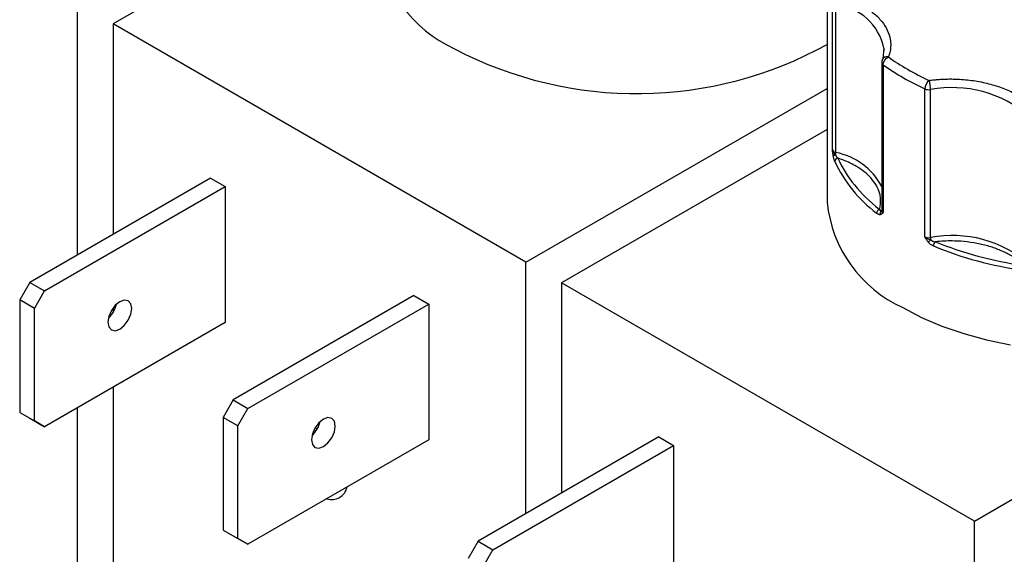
# Model space of a CAD drawing. Header units: inches. Extents: x 0.5 to 21.5, y 0.5 to 16.5.
# Tile 16 of 19: x 18.574 to 20.041, y 13.655 to 14.452. Entities that reach past the tile are written whole.
import ezdxf

# ---------------------------------------------------------------- set-up
doc = ezdxf.new("R2010")
doc.units = ezdxf.units.IN
doc.header["$LTSCALE"] = 2
doc.header["$MEASUREMENT"] = 0

msp = doc.modelspace()

# ---------------------------------------------------------------- linework, layer by layer
for p, q in [((19.1087, 14.674), (18.7129, 14.4455)), ((19.7769, 14.5228), (19.7769, 14.1799)), ((18.6598, 14.1013), (18.6598, 14.4761)), ((19.7848, 14.2578), (19.7848, 14.4783)), ((19.79, 14.2538), (19.79, 14.4743)), ((18.7129, 14.4455), (18.7129, 14.132)), ((19.3281, 14.0903), (18.7129, 14.4455)), ((19.8616, 14.4096), (19.8598, 14.3935)), ((19.8616, 14.4094), (19.8617, 14.4063)), ((19.8582, 14.3882), (19.8582, 14.1678)), ((19.8604, 14.3847), (19.8604, 14.1642)), ((19.3281, 14.0903), (19.7769, 14.3495)), ((19.9226, 14.1282), (19.9226, 14.3487)), ((19.931, 14.1271), (19.931, 14.3476)), ((19.7769, 14.2883), (19.3811, 14.0597)), ((18.8578, 14.2156), (18.5886, 14.0602)), ((18.8578, 14.2156), (18.8798, 14.203)), ((18.6105, 14.0475), (18.8798, 14.203)), ((18.8798, 14.203), (18.8798, 14.0005)), ((19.9963, 13.7046), (20.7345, 14.1308)), ((19.3281, 13.7156), (19.3281, 14.0903)), ((18.5886, 14.0602), (18.5736, 14.0342)), ((18.5886, 14.0602), (18.6105, 14.0475)), ((19.9963, 13.7046), (19.3811, 14.0597)), ((19.3811, 14.0597), (19.3811, 13.7462)), ((18.5955, 14.0216), (18.6105, 14.0475)), ((18.5955, 14.0216), (18.5736, 14.0342)), ((18.5736, 14.0342), (18.5736, 13.8664)), ((19.1612, 14.0405), (18.8919, 13.8851)), ((19.1612, 14.0405), (19.1831, 14.0279)), ((18.5955, 13.8537), (18.5955, 14.0216)), ((18.7129, 14.0223), (18.7129, 14.0157)), ((18.9138, 13.8724), (19.1831, 14.0279)), ((19.1831, 14.0279), (19.1831, 13.8254)), ((18.8798, 14.0005), (18.6105, 13.845)), ((18.7129, 13.9041), (18.7129, 13.4926)), ((18.8919, 13.8851), (18.8769, 13.8591)), ((18.8919, 13.8851), (18.9138, 13.8724)), ((18.6598, 13.5232), (18.6598, 13.8735)), ((18.8988, 13.8464), (18.9138, 13.8724)), ((18.5736, 13.8664), (18.5955, 13.8537)), ((18.5736, 13.8664), (18.5886, 13.8577)), ((18.5886, 13.8577), (18.6105, 13.845)), ((18.6105, 13.845), (18.5955, 13.8537)), ((18.8988, 13.8464), (18.8769, 13.8591)), ((18.8769, 13.8591), (18.8769, 13.6912)), ((18.8988, 13.6786), (18.8988, 13.8464)), ((19.0139, 13.8437), (19.0171, 13.8422)), ((19.1831, 13.8254), (18.9138, 13.6699)), ((19.526, 13.8299), (19.2568, 13.6744)), ((19.526, 13.8299), (19.548, 13.8172)), ((19.2787, 13.6618), (19.548, 13.8172)), ((19.548, 13.8172), (19.548, 13.6147)), ((18.8769, 13.6912), (18.8988, 13.6786)), ((18.8769, 13.6912), (18.8919, 13.6826)), ((19.9963, 12.7517), (19.9963, 13.7046)), ((18.8919, 13.6826), (18.9138, 13.6699)), ((18.9138, 13.6699), (18.8988, 13.6786)), ((19.2568, 13.6744), (19.2418, 13.6485)), ((19.2568, 13.6744), (19.2787, 13.6618)), ((19.2637, 13.6358), (19.2787, 13.6618))]:
    msp.add_line(p, q)
at = {"flags": 128}
for points in [[(18.7228, 14.0315), (18.716, 14.0261), (18.7103, 14.0183), (18.7064, 14.0095), (18.7051, 14.0009), (18.7064, 13.9939), (18.7103, 13.9895), (18.716, 13.9883), (18.7228, 13.9907)], [(18.7228, 13.9907), (18.7295, 13.9962), (18.7353, 14.0039), (18.7391, 14.0127), (18.7405, 14.0213), (18.7391, 14.0284), (18.7353, 14.0328), (18.7295, 14.0339), (18.7228, 14.0315)], [(19.8897, 14.0227), (19.9177, 14.0081), (19.948, 13.9951), (19.9805, 13.9839), (20.0146, 13.9745), (20.0502, 13.9672)], [(19.0261, 13.8564), (19.0194, 13.8509), (19.0136, 13.8432), (19.0098, 13.8344), (19.0084, 13.8258), (19.0098, 13.8188), (19.0136, 13.8143), (19.0194, 13.8132), (19.0261, 13.8156)], [(19.0261, 13.8156), (19.0329, 13.821), (19.0386, 13.8288), (19.0425, 13.8376), (19.0438, 13.8462), (19.0425, 13.8532), (19.0386, 13.8576), (19.0329, 13.8588), (19.0261, 13.8564)]]:
    msp.add_lwpolyline(points, dxfattribs=at)
for centre, radius, start, end in [((19.3014, 14.5848), 0.1936, 185.6948, 245.6253), ((19.7807, 14.3921), 0.0827, 12.0928, 83.5527), ((19.4931, 14.9267), 0.5851, 242.343, 299.0196), ((19.8626, 14.3884), 0.0044, 182.4878, 239.5252), ((20.0718, 14.679), 0.3624, 234.3111, 245.6943), ((19.9288, 14.3633), 0.0159, 246.9599, 278.0107), ((19.9633, 14.1751), 0.1755, 49.256, 100.611), ((19.7915, 14.2612), 0.00749, 206.7477, 258.5997), ((19.7901, 14.2447), 0.00556, 97.9999, 136.3953), ((19.7784, 14.2541), 0.0116, 340.4761, 358.7318), ((19.771, 14.1569), 0.0988, 28.0077, 78.9293), ((19.7936, 14.2401), 0.00537, 95.1981, 173.9066), ((19.9732, 14.3262), 0.2038, 204.8113, 233.0482), ((19.9696, 14.1991), 0.1936, 185.6948, 245.6253), ((19.8575, 14.1629), 0.00681, 113.8597, 176.2343), ((19.8614, 14.1634), 0.00531, 145.7148, 203.1049), ((19.8551, 14.1691), 0.00335, 305.0455, 337.1501), ((19.8628, 14.1681), 0.00462, 184.1179, 238.1308), ((19.9288, 14.1428), 0.0159, 246.9599, 278.0107), ((19.9943, 14.0433), 0.1019, 128.1341, 130.9243), ((19.9633, 13.9547), 0.1755, 49.256, 100.611), ((19.9556, 14.1274), 0.0245, 180.6025, 189.243), ((19.9443, 14.1143), 0.009, 132.2532, 178.4536), ((20.1435, 14.621), 0.5476, 247.6562, 262.2108), ((18.678, 14.0369), 0.0408, 312.8712, 347.1342), ((18.9814, 13.8618), 0.0408, 312.8712, 347.1342), ((19.0385, 13.7603), 0.0236, 252.665, 347.0478)]:
    msp.add_arc(centre, radius, start, end)
for points, knots in [([(19.7946, 14.4876), (19.7968, 14.4869), (19.8013, 14.4855), (19.8077, 14.4832), (19.8139, 14.4807), (19.8199, 14.478), (19.8256, 14.4751), (19.835, 14.4698), (19.8469, 14.4615), (19.8589, 14.4494), (19.8673, 14.4363), (19.8711, 14.4243), (19.8719, 14.4138), (19.8711, 14.405), (19.8692, 14.3993), (19.8682, 14.3964)], [0, 0, 0, 0, 0.040712, 0.081199, 0.121575, 0.161957, 0.202462, 0.243205, 0.371568, 0.500042, 0.628406, 0.75688, 0.838051, 0.918781, 1, 1, 1, 1]), ([(19.8682, 14.3964), (19.8669, 14.3964), (19.8644, 14.3965), (19.8613, 14.3952), (19.8602, 14.3938), (19.8597, 14.3931)], [0, 0, 0, 0, 0.363829, 0.727658, 1, 1, 1, 1]), ([(19.859, 14.3919), (19.8589, 14.3918), (19.8583, 14.3907), (19.8582, 14.3894), (19.8582, 14.3883)], [0, 0, 0, 0, 0.114732, 1, 1, 1, 1]), ([(19.8597, 14.3931), (19.8595, 14.393), (19.8591, 14.3926), (19.8591, 14.3921), (19.859, 14.3919)], [0, 0, 0, 0, 0.527855, 1, 1, 1, 1]), ([(19.9288, 14.3614), (19.9313, 14.3617), (19.9363, 14.3623), (19.9438, 14.3629), (19.9514, 14.3633), (19.9589, 14.3635), (19.9665, 14.3634), (19.9796, 14.3628), (19.998, 14.3609), (20.0206, 14.3561), (20.0416, 14.3491), (20.058, 14.3413), (20.0703, 14.3336), (20.0794, 14.3266), (20.0843, 14.3215), (20.0868, 14.3189)], [0, 0, 0, 0, 0.040712, 0.081199, 0.121575, 0.161957, 0.202462, 0.243205, 0.371568, 0.500042, 0.628406, 0.75688, 0.838051, 0.918781, 1, 1, 1, 1]), ([(19.931, 14.3476), (19.931, 14.3481), (19.931, 14.3492), (19.9309, 14.351), (19.9307, 14.353), (19.9303, 14.3554), (19.9298, 14.3586), (19.9292, 14.3604), (19.9288, 14.3614)], [0, 0, 0, 0, 0.11953, 0.241123, 0.367647, 0.501341, 0.708539, 1, 1, 1, 1]), ([(19.7861, 14.2485), (19.7859, 14.2492), (19.7857, 14.2507), (19.7854, 14.253), (19.7851, 14.2553), (19.7849, 14.2569), (19.7848, 14.2578)], [0, 0, 0, 0, 0.236129, 0.498993, 0.712542, 1, 1, 1, 1]), ([(19.7883, 14.2407), (19.788, 14.2412), (19.7876, 14.2423), (19.787, 14.2442), (19.7865, 14.2463), (19.7862, 14.2478), (19.7861, 14.2485)], [0, 0, 0, 0, 0.270747, 0.52324, 0.763872, 1, 1, 1, 1]), ([(19.8548, 14.1691), (19.8551, 14.1703), (19.8558, 14.1727), (19.8564, 14.1764), (19.8567, 14.18), (19.8567, 14.1836), (19.8564, 14.1873), (19.8553, 14.1935), (19.8522, 14.2022), (19.8452, 14.213), (19.8354, 14.223), (19.8245, 14.2309), (19.8137, 14.237), (19.8039, 14.2416), (19.7967, 14.2442), (19.7931, 14.2454)], [0, 0, 0, 0, 0.040848, 0.081503, 0.122064, 0.162633, 0.203311, 0.244196, 0.372048, 0.500037, 0.627888, 0.755877, 0.837356, 0.918461, 1, 1, 1, 1]), ([(19.8565, 14.1613), (19.8562, 14.1612), (19.8556, 14.1611), (19.8545, 14.1613), (19.8533, 14.1617), (19.852, 14.1624), (19.8512, 14.163), (19.8507, 14.1633)], [0, 0, 0, 0, 0.1888076, 0.3795113, 0.575987, 0.7817848, 1, 1, 1, 1]), ([(19.8604, 14.1642), (19.86, 14.1638), (19.8595, 14.1632), (19.8585, 14.1623), (19.8576, 14.1617), (19.8569, 14.1614), (19.8565, 14.1613)], [0, 0, 0, 0, 0.291242, 0.500217, 0.762096, 1, 1, 1, 1]), ([(19.9275, 14.1203), (19.9271, 14.1209), (19.9261, 14.1221), (19.9249, 14.124), (19.9238, 14.1261), (19.923, 14.1275), (19.9226, 14.1282)], [0, 0, 0, 0, 0.236129, 0.498993, 0.712542, 1, 1, 1, 1]), ([(19.9353, 14.1145), (19.9345, 14.1149), (19.9331, 14.1155), (19.931, 14.1169), (19.9291, 14.1185), (19.9281, 14.1197), (19.9275, 14.1203)], [0, 0, 0, 0, 0.270747, 0.52324, 0.763872, 1, 1, 1, 1]), ([(20.0705, 14.0853), (20.0694, 14.0864), (20.0672, 14.0885), (20.0636, 14.0915), (20.0598, 14.0944), (20.0558, 14.0972), (20.0515, 14.0999), (20.0437, 14.1042), (20.0316, 14.1098), (20.0142, 14.1154), (19.9956, 14.1195), (19.9784, 14.1215), (19.9634, 14.1221), (19.9507, 14.122), (19.9424, 14.1213), (19.9382, 14.1209)], [0, 0, 0, 0, 0.040848, 0.081503, 0.122064, 0.162633, 0.203311, 0.244196, 0.372048, 0.500037, 0.627888, 0.755877, 0.837356, 0.918461, 1, 1, 1, 1])]:
    msp.add_open_spline(points, degree=3, knots=knots)
for points in [[(19.8604, 14.3847), (19.8604, 14.3892), (19.8639, 14.3944), (19.8682, 14.3964)], [(19.8682, 14.3964), (19.8771, 14.3899), (19.8866, 14.3838), (19.8968, 14.3779)], [(19.8968, 14.3779), (19.9069, 14.372), (19.9176, 14.3665), (19.9288, 14.3614)], [(19.9288, 14.3614), (19.9254, 14.3589), (19.9226, 14.3532), (19.9226, 14.3487)], [(19.7872, 14.2529), (19.7861, 14.2543), (19.7852, 14.2559), (19.7848, 14.2578)], [(19.7893, 14.2502), (19.7887, 14.251), (19.7879, 14.2519), (19.7872, 14.2529)], [(19.7893, 14.2502), (19.7903, 14.2484), (19.7917, 14.2467), (19.7931, 14.2454)], [(19.7931, 14.2454), (19.8049, 14.2179), (19.8259, 14.192), (19.8548, 14.1691)], [(19.8548, 14.1691), (19.8556, 14.1677), (19.8564, 14.1666), (19.857, 14.1664)], [(19.857, 14.1664), (19.8574, 14.1658), (19.858, 14.1648), (19.8604, 14.1642)], [(19.9226, 14.1282), (19.9256, 14.1258), (19.929, 14.1245), (19.9313, 14.1235)], [(19.9313, 14.1235), (19.9332, 14.1222), (19.9357, 14.1214), (19.9382, 14.1209)], [(19.9382, 14.1209), (19.9779, 14.1043), (20.0228, 14.0922), (20.0705, 14.0853)]]:
    msp.add_open_spline(points, degree=3)

doc.saveas('drawing.dxf')
